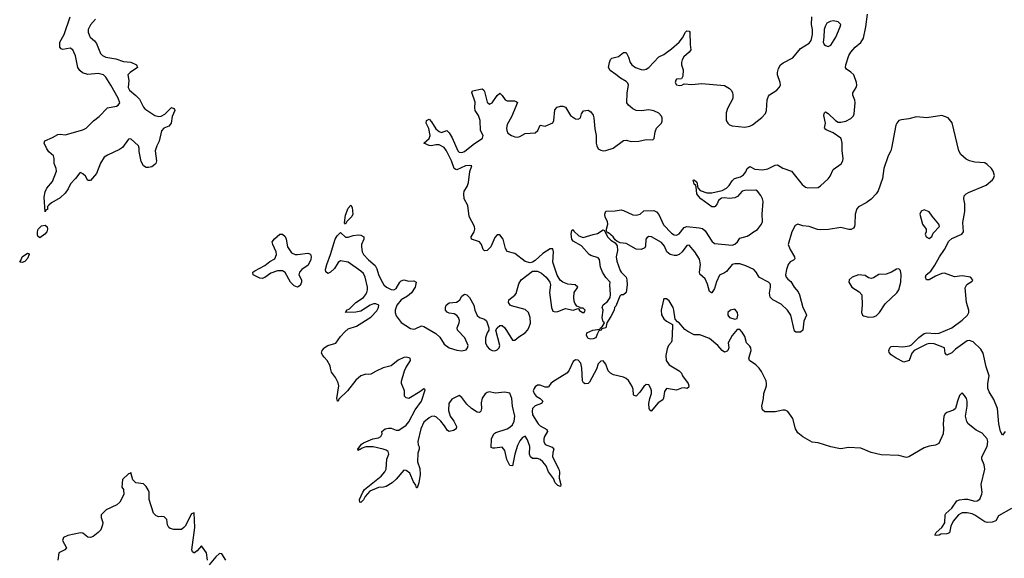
# Model space of a CAD drawing. Header units: inches. Extents: x 2396598 to 2566999, y 262085 to 451979.
# Tile 104 of 256: x 2457589 to 2465385, y 335146 to 339407. Entities that reach past the tile are written whole.
import ezdxf

# ---------------------------------------------------------------- set-up
doc = ezdxf.new("R2010")
doc.units = ezdxf.units.IN
doc.header["$MEASUREMENT"] = 0
doc.layers.add('C4353', color=7, linetype='Continuous')
doc.layers.add('C4363', color=7, linetype='Continuous')

msp = doc.modelspace()

# ---------------------------------------------------------------- linework, layer by layer
at = {"layer": 'C4353', "color": 5}
for points, elevation in [([(2458190, 339412.2), (2458150, 339367.6), (2458131.7, 339330), (2458131.8, 339310), (2458141, 339281), (2458148.4, 339268.4), (2458180.6, 339240.6), (2458198.3, 339218.3), (2458230, 339139.1), (2458243.9, 339123.9), (2458271, 339110), (2458350, 339098), (2458410, 339077.8), (2458470, 339070.3), (2458513.4, 339050), (2458521.6, 339030), (2458464.9, 338990), (2458446.3, 338970), (2458452.9, 338927.1), (2458448.8, 338870), (2458458.7, 338850), (2458510, 338808.4), (2458537.6, 338777.6), (2458570, 338714), (2458581.1, 338701.1), (2458658.8, 338650), (2458690, 338641.3), (2458710, 338644.6), (2458739.5, 338660.5), (2458790, 338713.4), (2458810, 338706), (2458816.1, 338696.1), (2458818, 338690), (2458797.5, 338642.5), (2458788.4, 338590), (2458781.5, 338578.5), (2458770, 338564.1), (2458731.3, 338548.7), (2458711.7, 338528.3), (2458693.8, 338446.2), (2458674.8, 338410), (2458662.8, 338370), (2458673.4, 338290), (2458667.7, 338270), (2458659.5, 338260.5), (2458636.5, 338243.5), (2458610, 338237), (2458590, 338238), (2458569, 338250), (2458550, 338286), (2458534.6, 338365.4), (2458535.3, 338390), (2458528.7, 338410), (2458470, 338464), (2458450, 338462), (2458403, 338397), (2458379.1, 338380.9), (2458283.4, 338336.6), (2458259.1, 338320.9), (2458228.1, 338271.9), (2458197.3, 338190), (2458150, 338135.3), (2458130, 338135.3), (2458109.3, 338169.3), (2458090, 338188.7), (2458070, 338198), (2458064.7, 338195.3), (2458030.8, 338150), (2457990.5, 338110), (2457974, 338070), (2457950, 338035.6), (2457910, 337997.6), (2457840.7, 337959.3), (2457818.8, 337941.2), (2457810.8, 337929.2), (2457810, 337906), (2457798, 337902), (2457790, 337886), (2457782.5, 338002.5), (2457790, 338044.7), (2457804.8, 338075.3), (2457850, 338126.8), (2457881.6, 338210), (2457878.7, 338230), (2457861.6, 338270), (2457862.9, 338310), (2457856.2, 338330), (2457821, 338361), (2457804.7, 338384.7), (2457782.7, 338430), (2457789, 338450), (2457850, 338474.8), (2457890, 338498), (2457910, 338501), (2457950, 338497.3), (2458090, 338534.9), (2458115.1, 338550), (2458173.6, 338606.4), (2458218, 338642), (2458283.7, 338710), (2458356.4, 338723.6), (2458370, 338730.7), (2458381.6, 338750), (2458370, 338786), (2458310, 338889.5), (2458270, 338951.6), (2458251.6, 338970), (2458210, 338981), (2458130, 338974.3), (2458086.5, 338986.5), (2458065.7, 339005.7), (2458049.8, 339029.8), (2458030, 339122), (2458009.3, 339170), (2457990, 339181.6), (2457930, 339171.5), (2457916.6, 339176.6), (2457907.1, 339190), (2457907.6, 339230), (2457940.4, 339290), (2457987.7, 339430)], 40), ([(2460000, 336737.6), (2459989.2, 336750), (2459979, 336770), (2459984, 336790), (2460000, 336808.6)], 40), ([(2459077, 335130), (2459069.2, 335190), (2459030, 335244), (2458995.6, 335204.4), (2458974, 335190), (2458968.1, 335188.1), (2458956.6, 335196.6), (2458951.8, 335211.8), (2458976.3, 335390), (2458970, 335506), (2458950, 335498), (2458898.5, 335401.4), (2458890, 335389.4), (2458870, 335375.1), (2458810, 335373.2), (2458781.5, 335381.5), (2458769, 335390), (2458759, 335410), (2458753.2, 335453.2), (2458744.7, 335464.7), (2458732.7, 335472.7), (2458710, 335476), (2458690, 335473.2), (2458670, 335481.2), (2458650, 335504), (2458615.6, 335610), (2458613.6, 335670), (2458607.5, 335687.5), (2458590, 335715.3), (2458570, 335735.3), (2458510, 335744), (2458485.6, 335765.6), (2458470, 335826), (2458462, 335818), (2458450, 335815.3), (2458402, 335770), (2458398, 335710), (2458411.3, 335690), (2458414.8, 335650), (2458382, 335590), (2458358.8, 335570), (2458274.8, 335530), (2458234.8, 335490), (2458234.8, 335470), (2458246.8, 335430), (2458246, 335410), (2458231, 335370), (2458211.3, 335350), (2458170, 335317.2), (2458150, 335309.2), (2458130, 335313.2), (2458090, 335345.1), (2458070, 335346.3), (2457970, 335325.6), (2457935.5, 335310), (2457927.7, 335287.7), (2457958.8, 335230), (2457945.8, 335214.2), (2457898.8, 335190), (2457890.7, 335130)], 60), ([(2459222, 335130), (2459190, 335181.2), (2459170, 335183.7), (2459141.8, 335158.2), (2459090, 335095.3)], 60)]:
    msp.add_lwpolyline(points, dxfattribs=dict(at, elevation=elevation))
at = {"layer": 'C4353', "color": 5, "elevation": 40}
for points in [[(2457750, 337682), (2457733.6, 337693.6), (2457730, 337706), (2457729.2, 337730), (2457735.1, 337750), (2457763.3, 337776.7), (2457790, 337782), (2457807.7, 337767.7), (2457810.6, 337750), (2457804.9, 337730), (2457787.3, 337710)], [(2459788.4, 337548.4), (2459870, 337559.5), (2459892, 337552), (2459896.5, 337530), (2459894.3, 337510), (2459874, 337466), (2459824, 337430), (2459803.8, 337410), (2459800.4, 337390), (2459819.5, 337350), (2459820.3, 337330), (2459810, 337304.5), (2459790, 337291.8), (2459762.8, 337302.8), (2459734.5, 337330), (2459690, 337406), (2459670, 337420.5), (2459630, 337419.7), (2459578, 337402), (2459530, 337367), (2459510, 337360.9), (2459490, 337362.7), (2459438, 337390), (2459435.3, 337410), (2459450, 337421), (2459530, 337462), (2459570, 337493.4), (2459610, 337516), (2459622.9, 337550), (2459620.7, 337570), (2459593.2, 337630), (2459589, 337650), (2459605.6, 337674.4), (2459650, 337711), (2459670, 337711.3), (2459690, 337692), (2459698.8, 337670), (2459710.7, 337610), (2459742, 337562), (2459770, 337550.6)], [(2457610, 337485.2), (2457589.3, 337490), (2457598.6, 337501.4), (2457609.6, 337530), (2457650, 337561), (2457658.8, 337558.8), (2457664.7, 337550), (2457650, 337519), (2457630, 337494)]]:
    msp.add_lwpolyline(points, close=True, dxfattribs=at)
at = {"layer": 'C4363', "color": 5}
for points, elevation in [([(2460000, 336808.6), (2460001.2, 336810), (2460029, 336830), (2460091.1, 336848.9), (2460130, 336902), (2460162.3, 336937.7), (2460190, 336960.5), (2460256.9, 336983.1), (2460370, 337053), (2460416.6, 337103.4), (2460431.1, 337130), (2460432.8, 337150), (2460410, 337159.7), (2460390, 337159.7), (2460363, 337150), (2460290, 337102.4), (2460250, 337094), (2460168, 337090), (2460178, 337102), (2460178, 337110), (2460199.5, 337120.5), (2460249.7, 337170.3), (2460310.7, 337209.3), (2460327.8, 337230), (2460337.3, 337250), (2460343.9, 337270), (2460343.5, 337290), (2460325, 337370), (2460310, 337398.7), (2460290, 337418.9), (2460189, 337490), (2460130, 337499.7), (2460110, 337487), (2460082.2, 337437.8), (2460050, 337409.5), (2460030, 337399.3), (2460012.1, 337412.1), (2460011.5, 337431.5), (2460019.8, 337470), (2460050.6, 337549.4), (2460086.8, 337670), (2460103.2, 337696.8), (2460130, 337724), (2460170, 337685.5), (2460190, 337687), (2460230, 337700.3), (2460270, 337704.6), (2460290, 337703.1), (2460314, 337690), (2460312.7, 337670), (2460295.6, 337630), (2460294.3, 337610), (2460301.3, 337570), (2460312, 337550), (2460350, 337507.9), (2460402.4, 337462.4), (2460416.5, 337436.5), (2460430, 337390.7), (2460450, 337347), (2460471.4, 337310), (2460492.2, 337290), (2460530, 337272.6), (2460552.7, 337270), (2460570, 337280.4), (2460599.6, 337330), (2460610, 337340.4), (2460630, 337348), (2460670, 337338), (2460710, 337341.6), (2460727.3, 337330), (2460719.5, 337290), (2460692.4, 337247.6), (2460659.6, 337220.4), (2460610, 337192.1), (2460574.7, 337150), (2460562.2, 337110), (2460562.3, 337090), (2460570, 337063.1), (2460610, 337010.4), (2460684.6, 336964.6), (2460710, 336958.4), (2460719.7, 336960.3), (2460770, 336985.5), (2460790, 336979.3), (2460885.2, 336925.2), (2460916.5, 336896.5), (2460950, 336841.1), (2460990.7, 336810), (2461050, 336793.4), (2461090, 336788.2), (2461124.1, 336795.9), (2461135.1, 336810), (2461138.7, 336830), (2461114.5, 336890), (2461056, 336950), (2461052.3, 336970), (2461069.3, 337010), (2461071.7, 337028.3), (2461063.7, 337050), (2461050, 337066), (2461030, 337079.3), (2460990, 337084.5), (2460973.8, 337093.8), (2460960.9, 337110), (2460959.5, 337130), (2460966, 337150), (2460990, 337166), (2461047, 337173), (2461060.9, 337179.1), (2461073.2, 337190), (2461090, 337221), (2461110, 337234.8), (2461130, 337231), (2461150.7, 337210), (2461186, 337150), (2461194, 337110), (2461210, 337066), (2461230, 337051), (2461270, 337038.8), (2461284.9, 337024.9), (2461302.8, 336970), (2461302.8, 336950), (2461290.6, 336929.4), (2461277.1, 336890), (2461277.6, 336850), (2461290, 336820.7), (2461310, 336800.5), (2461330, 336790.6), (2461350, 336787.7), (2461370, 336794), (2461386, 336810), (2461389.4, 336830.6), (2461359, 336950), (2461369, 336970), (2461390, 336986.8), (2461410, 336986.8), (2461430.5, 336970.5), (2461490, 336870.8), (2461510, 336870.6), (2461542, 336898), (2461591.1, 336930), (2461609.6, 336950), (2461620.7, 336970), (2461633, 337007), (2461631.1, 337050), (2461616.9, 337090), (2461590, 337113.6), (2461484, 337144), (2461473.2, 337150), (2461458, 337170), (2461460.9, 337190), (2461510, 337227.7), (2461519.3, 337240.7), (2461541.2, 337318.8), (2461559.3, 337350), (2461650, 337418), (2461690, 337418), (2461721.3, 337401.3), (2461757.3, 337370), (2461787.3, 337330), (2461790.7, 337310), (2461783.7, 337250), (2461799.1, 337130), (2461810, 337102), (2461830, 337094.8), (2461850, 337098), (2461910, 337122), (2461970, 337108.8), (2462010, 337122), (2462018, 337118), (2462018, 337110), (2462044, 337090), (2462057.2, 337090), (2462066, 337110), (2462050, 337126), (2462026, 337126), (2462026, 337130), (2462001.2, 337141.2), (2461984.1, 337164.1), (2461979.5, 337179.5), (2461975.6, 337210), (2461979.3, 337250), (2462008, 337290), (2461986, 337310), (2461930, 337314.5), (2461889.6, 337329.6), (2461867.5, 337347.5), (2461844.8, 337384.8), (2461809.6, 337489.6), (2461816.2, 337570), (2461810, 337595.3), (2461790, 337593.2), (2461730, 337557.6), (2461670, 337500.9), (2461650, 337489.3), (2461630, 337484.5), (2461590, 337494), (2461510, 337556.2), (2461450, 337572.7), (2461435.8, 337595.8), (2461416.3, 337670), (2461390, 337706), (2461370, 337704.5), (2461350, 337684.5), (2461318.4, 337610), (2461290, 337580.7), (2461270, 337578), (2461258, 337590), (2461244.2, 337630), (2461230.9, 337650.9), (2461165.2, 337670), (2461163.6, 337690), (2461186.3, 337730), (2461191.6, 337750), (2461189.6, 337770), (2461148, 337850), (2461136.9, 337936.9), (2461109.4, 337990), (2461104.5, 338030), (2461109.5, 338050), (2461131.3, 338088.7), (2461141.5, 338118.6), (2461153.9, 338206.1), (2461168, 338250), (2461154.2, 338254.2), (2461118, 338250), (2461050, 338219.6), (2461042.3, 338222.3), (2461030, 338229.4), (2461008, 338290), (2460968.7, 338370), (2460950, 338395.3), (2460910, 338417.8), (2460882.8, 338417.2), (2460850, 338408.3), (2460830, 338412), (2460788.7, 338430), (2460832.2, 338467.8), (2460839.7, 338490), (2460827.3, 338547.2), (2460807, 338590), (2460810, 338611), (2460830, 338620.7), (2460850, 338598.8), (2460884.3, 338544.3), (2460910, 338521.7), (2460930, 338516), (2460970.3, 338530.3), (2460990, 338513), (2461013.5, 338473.5), (2461058.6, 338370), (2461070, 338359.7), (2461090, 338355.9), (2461110, 338365.8), (2461179.1, 338420.9), (2461252.3, 338470), (2461258, 338490), (2461237.2, 338530), (2461235.1, 338610), (2461221.6, 338650), (2461196.3, 338690), (2461192.4, 338710), (2461195.6, 338755.6), (2461169.7, 338830.3), (2461175.5, 338844.5), (2461250, 338860.5), (2461264, 338850), (2461270, 338838), (2461290, 338756), (2461310, 338738), (2461330.8, 338749.2), (2461370, 338807.3), (2461390, 338826), (2461410, 338806.8), (2461432.3, 338772.3), (2461450, 338766), (2461506.7, 338766.7), (2461521.1, 338761.1), (2461530, 338751), (2461482.3, 338637.7), (2461450, 338577.2), (2461444.6, 338550), (2461445.5, 338530), (2461455.3, 338510), (2461483, 338490), (2461510, 338480.9), (2461530, 338478.7), (2461550, 338483), (2461592.3, 338507.7), (2461670, 338512.7), (2461692.7, 338530), (2461710, 338574), (2461750, 338566), (2461810, 338591.3), (2461818, 338610), (2461827, 338693), (2461845.4, 338714.6), (2461870, 338723.8), (2461890, 338723), (2461910, 338714), (2461950.8, 338650), (2461990, 338622.8), (2462010, 338621), (2462029.1, 338630.9), (2462037.5, 338662.5), (2462053.2, 338686.8), (2462090, 338691), (2462110, 338678.8), (2462130, 338650.8), (2462135.3, 338630), (2462142.9, 338542.9), (2462154, 338490), (2462154, 338430), (2462158.7, 338410), (2462170, 338386), (2462190, 338374.9), (2462210, 338370.5), (2462230, 338373), (2462287.9, 338392.1), (2462370, 338450.6), (2462390, 338453.4), (2462430, 338444), (2462490, 338445.5), (2462550, 338460.5), (2462603.1, 338456.9), (2462612, 338468), (2462620.8, 338519.2), (2462631.5, 338550), (2462669.6, 338590), (2462675.4, 338604.6), (2462676, 338630), (2462670, 338643.7), (2462650, 338667.6), (2462610, 338686.3), (2462570, 338693), (2462510, 338685.6), (2462470, 338689.6), (2462443.3, 338703.3), (2462409, 338730), (2462396, 338750), (2462399.1, 338830), (2462409.6, 338890), (2462404.2, 338904.2), (2462390, 338919.5), (2462345.1, 338945.1), (2462310, 338974.5), (2462264.2, 339004.2), (2462251.8, 339030), (2462258.4, 339070), (2462267.3, 339092.8), (2462278.3, 339101.7), (2462330, 339115.8), (2462370, 339148), (2462390, 339147.3), (2462410, 339110.7), (2462422, 339070), (2462435.5, 339050), (2462466, 339030), (2462510, 339012.9), (2462530, 339011.9), (2462550, 339017.2), (2462569.7, 339030), (2462650, 339112.7), (2462690, 339133), (2462750, 339176.5), (2462810.6, 339229.5), (2462836.6, 339263.4), (2462859.5, 339310), (2462870, 339320.5), (2462890, 339315.5), (2462894.4, 339310), (2462896.9, 339210), (2462902.4, 339170), (2462888.4, 339150), (2462847.1, 339112.9), (2462834.3, 339090), (2462828.1, 339068.1), (2462829.2, 339049.2), (2462841.7, 339010), (2462838.9, 338961.1), (2462830, 338939), (2462790, 338936.2), (2462783.8, 338930), (2462779.3, 338910), (2462790, 338890.8), (2462813.8, 338886.2), (2462831.5, 338888.5), (2462850, 338898.8), (2462910, 338894), (2462990, 338903.6), (2463170, 338886.8), (2463210, 338862.8), (2463222.8, 338850), (2463232.3, 338832.3), (2463236.4, 338810), (2463234.9, 338785.1), (2463194.3, 338705.7), (2463181.7, 338670), (2463183.7, 338610), (2463195.8, 338590), (2463210, 338575.8), (2463230, 338567.8), (2463330, 338558), (2463370, 338564.2), (2463390, 338576.5), (2463465.2, 338634.8), (2463494.3, 338665.7), (2463502, 338690), (2463507.4, 338772.6), (2463517.1, 338802.9), (2463526.1, 338813.9), (2463583.7, 338850), (2463602, 338870), (2463612, 338890), (2463609.6, 338910), (2463589.5, 338970), (2463589.3, 338990), (2463597.5, 339022.5), (2463612.7, 339050), (2463633, 339067), (2463710, 339105.3), (2463770, 339180.7), (2463838.9, 339221.1), (2463856.5, 339243.5), (2463866.6, 339290), (2463867, 339330), (2463858, 339370), (2463861.2, 339430)], 40), ([(2465392.3, 336150), (2465370, 336119.3), (2465355.1, 336150), (2465341.2, 336210), (2465330, 336332.3), (2465301.4, 336401.4), (2465263.8, 336463.8), (2465254.6, 336490), (2465253.8, 336530), (2465265.7, 336590), (2465241.6, 336661.6), (2465217.9, 336770), (2465199.9, 336799.9), (2465137.6, 336857.6), (2465110, 336869.8), (2465090, 336867.7), (2464998.6, 336801.4), (2464970, 336772.8), (2464930, 336753.2), (2464916, 336770), (2464912.3, 336812.3), (2464830, 336841.6), (2464790, 336846.4), (2464770, 336840.4), (2464670.2, 336789.8), (2464652, 336770), (2464632.4, 336710), (2464590, 336697.2), (2464528, 336730), (2464490, 336755.3), (2464473.6, 336773.6), (2464469.4, 336790), (2464478, 336810), (2464490, 336822), (2464510, 336825.5), (2464581, 336819), (2464632.9, 336827.1), (2464650, 336835.3), (2464707.2, 336892.8), (2464750, 336924.5), (2464770, 336930.9), (2464836.5, 336923.5), (2464870, 336926), (2464970, 336968.5), (2465052.1, 337030), (2465093.8, 337070), (2465103.9, 337090), (2465104.8, 337110), (2465084.8, 337170), (2465074.5, 337285.5), (2465087.6, 337312.4), (2465130, 337338.8), (2465134.7, 337350), (2465117, 337370), (2465050, 337379.7), (2464990, 337374), (2464910, 337402.4), (2464890, 337399.7), (2464840.8, 337379.2), (2464790, 337349.6), (2464769.7, 337349.7), (2464760.9, 337370), (2464767, 337390), (2464802, 337418), (2464835.3, 337464.7), (2464872, 337530), (2464912, 337588), (2464945.2, 337654.8), (2464970, 337677.1), (2465048.7, 337710), (2465060.7, 337730), (2465056.8, 337803.2), (2465071.7, 337890), (2465070.9, 337950), (2465063.4, 337990), (2465066.7, 338013.3), (2465082.9, 338030), (2465100.4, 338039.6), (2465240.8, 338099.2), (2465290, 338139.7), (2465299.4, 338150), (2465306.2, 338173.8), (2465296.9, 338210), (2465282.6, 338230), (2465250, 338261.4), (2465230, 338274.3), (2465150, 338281), (2465110, 338289.5), (2465082.7, 338302.7), (2465039.9, 338339.9), (2465025.5, 338370), (2464971.7, 338591.7), (2464940.5, 338630), (2464890, 338648.1), (2464770, 338631), (2464690, 338639.1), (2464630, 338623), (2464570, 338615.4), (2464550, 338608.7), (2464533.2, 338590), (2464526.9, 338573.1), (2464492.2, 338390), (2464486.5, 338370), (2464465.1, 338330), (2464431.9, 338230), (2464420.2, 338150), (2464386.5, 338053.5), (2464370.2, 338030), (2464330, 337988.7), (2464290, 337957.6), (2464230, 337927.1), (2464216.5, 337910), (2464202.8, 337870), (2464202, 337790), (2464198, 337770), (2464190, 337758.4), (2464172.3, 337747.7), (2464153.9, 337746.1), (2464090, 337762.2), (2463993.3, 337746.7), (2463930, 337744.1), (2463906.7, 337746.7), (2463840.5, 337770), (2463790, 337777.5), (2463750, 337789.2), (2463730, 337779.8), (2463702.8, 337730), (2463673.9, 337630), (2463688, 337588), (2463723.7, 337530), (2463724.9, 337515.1), (2463715.8, 337504.2), (2463690, 337491.1), (2463674, 337470), (2463659.7, 337430), (2463652.6, 337390), (2463656.9, 337370), (2463670, 337353.7), (2463695.4, 337335.4), (2463722.2, 337290), (2463753.1, 337253.2), (2463763.2, 337230), (2463789.4, 337129.4), (2463811.8, 337090), (2463817.6, 337070), (2463798.6, 337021.4), (2463790.3, 336949.7), (2463770, 336934), (2463734.8, 336934.8), (2463723.9, 336943.9), (2463693.3, 337070), (2463668.5, 337108.4), (2463617.3, 337157.2), (2463551.8, 337191.8), (2463531.7, 337211.7), (2463524.4, 337244.4), (2463532.8, 337290), (2463533.8, 337310), (2463530, 337316.9), (2463516.9, 337330), (2463447.3, 337367.3), (2463437.3, 337377.2), (2463420.5, 337410), (2463401.6, 337430), (2463339, 337459), (2463290, 337475), (2463250, 337476.4), (2463230, 337470.5), (2463184.7, 337415.3), (2463170, 337403.9), (2463130, 337386.9), (2463106.4, 337333.6), (2463090, 337280.7), (2463070, 337245.6), (2463066.2, 337246.2), (2463050, 337257.2), (2463033.9, 337313.9), (2463015.8, 337355.8), (2462974.8, 337394.7), (2462971.1, 337410), (2462980.2, 337470), (2462972.3, 337512.3), (2462933.9, 337570), (2462890, 337622.8), (2462870, 337621.2), (2462835, 337570), (2462811.6, 337548.4), (2462790, 337540.8), (2462770, 337540.8), (2462739.3, 337550), (2462712.2, 337570), (2462694.7, 337614.7), (2462670, 337643.4), (2462590.5, 337690.5), (2462570, 337690.8), (2462556.7, 337683.3), (2462546.5, 337670), (2462545.2, 337614.7), (2462537.7, 337602.3), (2462510, 337588.5), (2462471, 337591), (2462390, 337637.6), (2462343.2, 337643.2), (2462316, 337656), (2462304.7, 337664.7), (2462289, 337690), (2462250, 337722), (2462242, 337722), (2462236.4, 337736.4), (2462235.3, 337750), (2462246, 337790), (2462243.7, 337810), (2462225.9, 337845.9), (2462221.3, 337870), (2462230, 337892), (2462305, 337895), (2462350, 337901.7), (2462370, 337897.6), (2462442.9, 337862.9), (2462470, 337859.8), (2462501.6, 337870), (2462530, 337894.6), (2462610, 337896.9), (2462630, 337887.4), (2462650, 337864.9), (2462685.4, 337785.4), (2462750, 337718.8), (2462770, 337706.4), (2462790, 337703.2), (2462810, 337711.8), (2462850, 337762), (2462870, 337772.1), (2462970, 337761.5), (2462994.2, 337754.2), (2463017, 337737), (2463070, 337655.3), (2463090, 337637.3), (2463230, 337624.2), (2463250, 337631.3), (2463271, 337649), (2463290, 337679.5), (2463350, 337693.8), (2463376.3, 337710), (2463390, 337724.9), (2463430, 337746.4), (2463463.1, 337790), (2463471.4, 337810), (2463467.6, 337867.6), (2463474.5, 337970), (2463470.9, 337990), (2463456.6, 338016.6), (2463431.4, 338051.4), (2463417.4, 338057.4), (2463330, 338056.8), (2463310, 338049.8), (2463271.4, 338008.6), (2463250, 337996.8), (2463210, 337992), (2463170, 337997.5), (2463144.3, 337995.7), (2463122, 337978), (2463110, 337949.5), (2463095.8, 337930), (2463090, 337926), (2463070, 337926.4), (2462983.1, 337990), (2462962.3, 338010), (2462951.6, 338030), (2462943.9, 338083.9), (2462938.7, 338098.7), (2462930, 338106), (2462922.5, 338137.5), (2462930, 338140.7), (2462950, 338122.8), (2462957.5, 338077.5), (2462977.1, 338057.1), (2463030, 338036.5), (2463070, 338037.1), (2463150, 338055.6), (2463185.3, 338074.7), (2463205.5, 338094.5), (2463230, 338133.4), (2463249.8, 338150), (2463296.6, 338163.4), (2463320.5, 338179.5), (2463337.5, 338202.5), (2463350, 338230.7), (2463370, 338245.7), (2463410, 338225.7), (2463470, 338220.1), (2463512.7, 338227.3), (2463570, 338256.2), (2463590, 338258), (2463632.2, 338232.2), (2463699.7, 338210), (2463783.8, 338103.8), (2463810, 338082.2), (2463830, 338076.6), (2463910, 338080.9), (2463930, 338093), (2463990.5, 338149.5), (2464005.3, 338170), (2464030, 338221.7), (2464093.4, 338266.6), (2464106.6, 338290), (2464108.2, 338310), (2464100.2, 338370), (2464101.1, 338430), (2464095.8, 338455.8), (2464089.7, 338470), (2464030, 338512), (2463975.1, 338535.1), (2463963.9, 338543.9), (2463960.5, 338550), (2463968.6, 338590), (2463956.9, 338650), (2463958.4, 338661.6), (2463960.9, 338670), (2463970, 338677.1), (2463990, 338666.4), (2464048.5, 338608.5), (2464070, 338597.5), (2464090, 338595.6), (2464130, 338605.4), (2464170, 338626.4), (2464190, 338647.3), (2464196.3, 338663.7), (2464203.1, 338750), (2464200.7, 338770), (2464185.3, 338810), (2464184.2, 338830), (2464212.8, 338870), (2464217.8, 338890), (2464215.2, 338910), (2464192.1, 338972.1), (2464170, 338993.3), (2464135.5, 339015.5), (2464128.5, 339030), (2464130.7, 339050), (2464155, 339125), (2464168.7, 339150), (2464202.6, 339190), (2464250, 339226), (2464270, 339261.6), (2464288.1, 339350), (2464301, 339450)], 20), ([(2465440.7, 335539.3), (2465338.8, 335481.2), (2465317.3, 335442.7), (2465288.9, 335431.1), (2465250, 335429.7), (2465230, 335433.7), (2465150, 335487.9), (2465130, 335496.5), (2465090, 335505.6), (2465050, 335505), (2465021.2, 335490), (2464979.8, 335440.2), (2464960.4, 335399.6), (2464950, 335347), (2464930, 335340.4), (2464883.1, 335336.9), (2464869.4, 335329.4), (2464845.1, 335325.1), (2464835.3, 335330), (2464846, 335350), (2464890, 335390.3), (2464913.4, 335426.6), (2464916, 335490), (2464920.5, 335499.5), (2464970, 335543.6), (2465010, 335599.5), (2465030, 335609.1), (2465070, 335614), (2465093.1, 335613.1), (2465150, 335597.3), (2465170, 335600.3), (2465190, 335613.4), (2465205.9, 335654.1), (2465208.3, 335670), (2465201.6, 335730), (2465229.8, 335850), (2465226.3, 335886.3), (2465206.9, 335930), (2465207.1, 335950), (2465249.8, 336030), (2465255, 336070), (2465248.2, 336090), (2465210, 336135), (2465160.9, 336160.9), (2465099.5, 336210), (2465087.2, 336227.2), (2465076.4, 336270), (2465091, 336350), (2465089.6, 336390), (2465084.5, 336410), (2465070, 336434), (2465050, 336455.3), (2465030, 336435.3), (2465013.7, 336390), (2464999.3, 336330), (2464982.9, 336317.1), (2464930, 336299.7), (2464917.1, 336290), (2464906.4, 336270), (2464900.7, 336210), (2464904, 336170), (2464900.7, 336130), (2464865.8, 336054.2), (2464839, 336041), (2464790, 336034), (2464750, 336020.4), (2464630, 335949.5), (2464610, 335944.5), (2464550, 335959.7), (2464410, 335963.6), (2464330, 335984.2), (2464250, 336017.8), (2464150, 336022), (2464090, 336012.8), (2464074.2, 336014.2), (2464010, 336026.8), (2463910, 336060.5), (2463864.1, 336064.1), (2463790, 336107.2), (2463750, 336137.6), (2463731.3, 336170), (2463711, 336251), (2463670, 336306.6), (2463650, 336317), (2463630, 336318.7), (2463570, 336305.1), (2463490, 336304.2), (2463470, 336321.2), (2463466.2, 336350), (2463478.2, 336410), (2463480.8, 336450), (2463500.9, 336510), (2463502.7, 336530), (2463498.5, 336550), (2463463.3, 336623.3), (2463445.1, 336650), (2463417.8, 336677.8), (2463367, 336710), (2463363, 336730), (2463381.1, 336790), (2463378, 336810), (2463370, 336823.7), (2463342.7, 336850), (2463330, 336901.2), (2463310, 336935.1), (2463290, 336957.2), (2463270, 336955.3), (2463230.8, 336910), (2463198, 336850), (2463202.8, 336810), (2463194.8, 336790), (2463190, 336784), (2463170, 336777.2), (2463150, 336789.4), (2463117, 336830), (2463050, 336884.5), (2462974.2, 336914.2), (2462930, 336915.1), (2462879.3, 336939.3), (2462855.8, 336955.8), (2462810, 337008.7), (2462796.4, 337016.4), (2462778, 337038), (2462769.4, 337110), (2462762.9, 337130), (2462730, 337182.7), (2462710, 337199.5), (2462700.5, 337199.5), (2462690, 337199), (2462686.4, 337190), (2462669.1, 337110), (2462670, 337072), (2462690, 337040.7), (2462710, 337022.8), (2462756.9, 336996.9), (2462758.8, 336978.8), (2462752.5, 336867.5), (2462747.5, 336852.5), (2462726.8, 336830), (2462715.5, 336804.5), (2462703.8, 336750), (2462706.7, 336710), (2462730, 336676.3), (2462810, 336630.4), (2462828.2, 336610), (2462837.1, 336590), (2462882, 336530), (2462887.7, 336510), (2462883.5, 336496.5), (2462870.4, 336489.6), (2462853.4, 336493.4), (2462828.9, 336491.1), (2462790, 336477), (2462710, 336489.2), (2462694.6, 336465.4), (2462686.6, 336413.4), (2462679.9, 336400.1), (2462645.1, 336374.9), (2462589, 336309), (2462578, 336318), (2462572.3, 336332.3), (2462571.3, 336370), (2462577.4, 336410), (2462591.3, 336450), (2462591.3, 336470), (2462586, 336490), (2462570, 336518), (2462550, 336522), (2462530, 336504), (2462499.9, 336460.1), (2462471, 336430), (2462454.6, 336434.6), (2462450, 336438), (2462445.1, 336485.1), (2462436.9, 336510), (2462410, 336552), (2462390, 336569.6), (2462370, 336578), (2462290, 336598.7), (2462266.6, 336610), (2462247.3, 336630), (2462230, 336682), (2462210, 336709), (2462190, 336705.2), (2462170, 336684), (2462157, 336643), (2462100.6, 336539.4), (2462090, 336529.6), (2462066.6, 336526.6), (2462053.4, 336533.4), (2462044.2, 336550), (2462039.7, 336650), (2462032.6, 336690), (2462010, 336713.6), (2461990, 336715.1), (2461970, 336702), (2461936, 336630), (2461921, 336610), (2461810, 336542.7), (2461794.8, 336530), (2461777.1, 336502.9), (2461770, 336499.3), (2461750, 336500.9), (2461710, 336515.6), (2461690, 336514.7), (2461670, 336502), (2461661.3, 336490), (2461655.8, 336470), (2461661.7, 336450), (2461679.3, 336430), (2461710.8, 336410), (2461730.8, 336390), (2461721, 336370), (2461670, 336351.1), (2461650.4, 336330), (2461646.4, 336310), (2461650, 336280.7), (2461694.6, 336210), (2461710, 336194.6), (2461763.8, 336163.8), (2461768.2, 336150), (2461744.2, 336110), (2461738.3, 336090), (2461739.6, 336070), (2461750, 336045.7), (2461804.9, 336024.9), (2461819.1, 336010), (2461810, 335982), (2461808.2, 335950), (2461858.9, 335850), (2461863.6, 335830), (2461861.2, 335781.2), (2461874.4, 335730), (2461870, 335715.3), (2461850, 335722), (2461830, 335742.7), (2461816.3, 335776.3), (2461776, 335830), (2461757.1, 335877.1), (2461730, 335908.3), (2461710, 335926.6), (2461690, 335934.3), (2461650, 335934.5), (2461632.3, 335950), (2461626.6, 335970), (2461627.1, 336030), (2461610, 336082.7), (2461590, 336113), (2461570, 336100.7), (2461550, 336075.6), (2461530, 336038), (2461509.1, 335970), (2461490, 335878), (2461470, 335879), (2461447.3, 335927.3), (2461430, 335999.3), (2461410, 336026), (2461350, 336016.9), (2461336.5, 336016.5), (2461322.7, 336022.7), (2461324.7, 336090), (2461342, 336130), (2461358, 336142), (2461449.3, 336170), (2461470, 336184.2), (2461490, 336203.1), (2461504, 336230), (2461508.4, 336270), (2461489.7, 336350), (2461484.4, 336410), (2461470, 336451.2), (2461430, 336460.5), (2461353.1, 336453.1), (2461310, 336462), (2461290, 336457), (2461273.8, 336446.2), (2461250, 336413.2), (2461243.9, 336376.1), (2461245.5, 336330), (2461240.7, 336310), (2461230, 336299.3), (2461210, 336300.9), (2461166.6, 336330), (2461130, 336366), (2461090, 336419), (2461070, 336433.2), (2461010, 336405.2), (2460988, 336370), (2460985.1, 336314.9), (2460997, 336270), (2461026.7, 336230), (2461048, 336190), (2461046, 336170), (2461023.1, 336156.9), (2460990, 336149.4), (2460977.4, 336157.4), (2460953.7, 336193.7), (2460922.4, 336230), (2460890, 336261.6), (2460870, 336271.5), (2460850, 336267.8), (2460830, 336256.9), (2460790, 336222), (2460766, 336170), (2460740.4, 336070), (2460742.8, 336042.8), (2460751, 336029), (2460751.3, 336010), (2460741.4, 335978.6), (2460739.5, 335910), (2460756.4, 335856.4), (2460761.2, 335810), (2460750, 335742), (2460735.3, 335704.7), (2460730, 335704), (2460724.4, 335724.4), (2460706.8, 335750), (2460678.4, 335818.4), (2460650, 335841.6), (2460630, 335842), (2460570, 335771.5), (2460537.5, 335742.5), (2460490, 335714.3), (2460470, 335707.6), (2460430, 335706.2), (2460361.7, 335678.3), (2460323.9, 335636.1), (2460310, 335608.3), (2460290, 335588), (2460282, 335590), (2460279.7, 335610), (2460306.2, 335670), (2460319.7, 335690), (2460450, 335795.8), (2460481.1, 335830), (2460490, 335852), (2460495.8, 335930), (2460511.1, 335971.1), (2460506, 335990), (2460490, 336000.7), (2460468, 336010), (2460387.3, 336027.3), (2460330, 336026.9), (2460301.7, 336018.3), (2460286, 336006), (2460274, 336006), (2460270, 335998), (2460266, 336010), (2460295.1, 336050), (2460310, 336060.4), (2460384, 336090), (2460430, 336099.5), (2460449.3, 336110), (2460459.5, 336130), (2460457.2, 336150), (2460482, 336170), (2460510, 336176.4), (2460530, 336174.9), (2460570, 336158.7), (2460590, 336158.7), (2460650, 336198), (2460670, 336225.7), (2460720, 336320), (2460770, 336388.4), (2460799, 336479), (2460790, 336488), (2460757.3, 336462.7), (2460670, 336409), (2460650, 336415.3), (2460635.3, 336430), (2460637.2, 336470), (2460612.3, 336530), (2460612.7, 336547.3), (2460636.2, 336630), (2460646.6, 336653.4), (2460684, 336710), (2460682, 336730), (2460650, 336738), (2460630, 336734.5), (2460585.5, 336714.5), (2460530, 336669.5), (2460468.3, 336651.7), (2460412.3, 336627.7), (2460370, 336602.7), (2460350, 336599.3), (2460330, 336602.7), (2460290, 336589.3), (2460250, 336554.5), (2460184.6, 336470), (2460116.2, 336403.8), (2460110.2, 336389.8), (2460106, 336390), (2460100.7, 336410), (2460114.7, 336510), (2460110, 336535.3), (2460090, 336575.3), (2460058, 336618), (2460049, 336650), (2460048.7, 336670), (2460024, 336710), (2460000, 336737.6)], 40)]:
    msp.add_lwpolyline(points, dxfattribs=dict(at, elevation=elevation))
for points, elevation in [([(2464030, 339397.2), (2464005.7, 339394.3), (2463980.5, 339379.5), (2463965.7, 339354.3), (2463959.5, 339330), (2463957.1, 339270), (2463950.5, 339230), (2463959.1, 339210), (2463970, 339202.4), (2463990, 339194.4), (2464010, 339205.5), (2464051.1, 339270), (2464086.3, 339350), (2464089.6, 339370), (2464070, 339391)], 40), ([(2460170, 337789), (2460161.2, 337801.2), (2460170, 337861), (2460190, 337916.3), (2460210, 337938.8), (2460220.5, 337920.5), (2460228, 337870), (2460218, 337850), (2460178.8, 337810)], 40), ([(2464750, 337904), (2464727.1, 337892.9), (2464716, 337870), (2464736, 337790), (2464764.7, 337750), (2464764.7, 337730), (2464758, 337710), (2464764.7, 337690), (2464790, 337676), (2464810, 337691), (2464822.3, 337717.7), (2464872, 337770), (2464865.2, 337790), (2464812.7, 337852.7), (2464790, 337888)], 40), ([(2462050, 337683.1), (2462130, 337709), (2462164.4, 337715.6), (2462210, 337744.7), (2462219.8, 337739.8), (2462244, 337690), (2462270, 337662), (2462302.8, 337642.8), (2462318.8, 337618.8), (2462321.3, 337581.3), (2462311.4, 337530), (2462317, 337497), (2462344.2, 337424.2), (2462352.2, 337410), (2462390.3, 337370), (2462394.9, 337350), (2462399.5, 337310), (2462390, 337249.3), (2462370, 337229.6), (2462350.5, 337229.5), (2462339.9, 337220.1), (2462310, 337142), (2462298, 337130), (2462296, 337110), (2462270, 337059), (2462238, 337010), (2462230.7, 336970), (2462198, 336962), (2462192, 336950), (2462175.3, 336944.7), (2462160.4, 336919.6), (2462150, 336889.4), (2462130, 336881.2), (2462110, 336879.3), (2462090, 336885.2), (2462077.2, 336910), (2462079, 336930), (2462128, 336950), (2462182, 336958), (2462188, 336970), (2462202, 336978), (2462216.4, 337003.6), (2462218, 337010), (2462210, 337018), (2462202, 337050), (2462209.5, 337110), (2462201.6, 337130), (2462210, 337151.8), (2462242.5, 337177.5), (2462263.5, 337210), (2462267.9, 337232.1), (2462262, 337310), (2462264.5, 337330), (2462230, 337368.3), (2462202.2, 337410), (2462186.9, 337450), (2462178.9, 337510), (2462170, 337524.5), (2462110, 337542), (2462096.9, 337550), (2462037.4, 337617.4), (2461970, 337655.8), (2461961.2, 337670), (2461956.4, 337710), (2461961.6, 337738.4), (2461970, 337746.8), (2461975.2, 337735.3), (2462017, 337697)], 20), ([(2464550, 337436), (2464530, 337432.7), (2464491, 337410), (2464450, 337394), (2464390, 337391.8), (2464350, 337365.2), (2464330, 337359), (2464310, 337365.2), (2464283.6, 337383.6), (2464230, 337389.6), (2464178.8, 337370), (2464157.3, 337350), (2464153, 337330), (2464177.1, 337290), (2464234.7, 337254.7), (2464255.5, 337230), (2464259.6, 337150), (2464252.9, 337090), (2464261.3, 337070), (2464270, 337063.6), (2464310, 337053.6), (2464350, 337055.9), (2464370, 337063.8), (2464397.6, 337090), (2464441.8, 337158.2), (2464533.6, 337246.4), (2464548.5, 337270), (2464565.6, 337330), (2464567.5, 337387.5), (2464563.2, 337423.2)], 40), ([(2463250, 337117.2), (2463218, 337110), (2463196, 337090), (2463196, 337070), (2463210, 337051.3), (2463250, 337038), (2463270, 337042), (2463276, 337070), (2463272.3, 337090)], 40)]:
    msp.add_lwpolyline(points, close=True, dxfattribs=dict(at, elevation=elevation))

doc.saveas('drawing.dxf')
